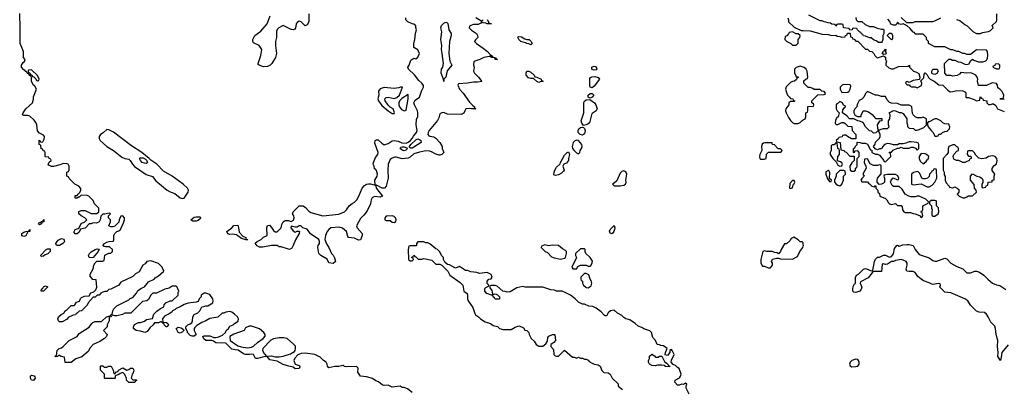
# Model space of a CAD drawing. Header units: inches. Extents: x 2710684 to 2828758, y 857022 to 965663.
# Tile 57 of 256: x 2712089 to 2722030, y 904377 to 908111. Entities that reach past the tile are written whole.
import ezdxf

# ---------------------------------------------------------------- set-up
doc = ezdxf.new("R2010")
doc.units = ezdxf.units.IN
doc.header["$MEASUREMENT"] = 0
doc.layers.add('C7910', color=7, linetype='Continuous')
doc.layers.add('C7920', color=7, linetype='Continuous')

msp = doc.modelspace()

# ---------------------------------------------------------------- linework, layer by layer
at = {"layer": 'C7910', "color": 4}
for points, elevation in [([(2716050, 904346.6), (2716003.2, 904383.2), (2715970, 904395.3), (2715950, 904395.3), (2715930, 904408), (2715850, 904398), (2715810, 904418), (2715770, 904415.3), (2715750, 904422), (2715713.2, 904453.2), (2715684.1, 904464.1), (2715650, 904485.2), (2715590, 904502.7), (2715529.5, 904509.5), (2715504, 904550), (2715508, 904590), (2715490, 904608), (2715390, 904606), (2715370, 904608), (2715358, 904618), (2715350, 904618), (2715310.6, 904609.4), (2715270, 904607.6), (2715210, 904594), (2715197.2, 904610), (2715192.7, 904632.7), (2715182, 904650), (2715155.3, 904670), (2715123.1, 904703.1), (2715070, 904729), (2714970, 904742.7), (2714930, 904739), (2714896, 904724), (2714866.4, 904693.6), (2714858, 904670), (2714859.6, 904659.6), (2714871.6, 904631.6), (2714910, 904618), (2714918, 904610), (2714916.9, 904603.1), (2714910, 904588.7), (2714870, 904584), (2714850, 904602), (2714806, 904610), (2714750, 904629), (2714690, 904662), (2714614.6, 904674.6), (2714587.3, 904707.3), (2714568, 904708), (2714490, 904689.2), (2714470, 904689), (2714448.9, 904728.9), (2714426, 904734), (2714408.4, 904728.4), (2714370, 904728), (2714350, 904735.3), (2714294, 904774), (2714265.4, 904774.6), (2714230, 904782.7), (2714170, 904842), (2714070, 904846.6), (2714045.2, 904865.2), (2714030, 904869.2), (2713970, 904869.5), (2713947.5, 904887.5), (2713938, 904910), (2713950, 904916), (2714010, 904916), (2714050, 904902), (2714070, 904902), (2714090, 904904.7), (2714136.5, 904923.5), (2714168, 904950), (2714175.3, 904970), (2714198, 904990), (2714210, 905014), (2714246, 905030), (2714256.4, 905043.6), (2714294.6, 905065.4), (2714298, 905090), (2714288, 905110), (2714257.2, 905137.2), (2714230, 905155.3), (2714210, 905162), (2714170, 905158), (2714150, 905148), (2714132.7, 905147.3), (2714090, 905106), (2714010, 905094), (2713970, 905068.7), (2713926.4, 905053.6), (2713876.9, 905023.1), (2713856.9, 905003.1), (2713851.3, 904990), (2713851.3, 904970), (2713872, 904930), (2713850, 904914), (2713830, 904913.2), (2713810, 904921.2), (2713784, 904950), (2713782, 904962), (2713766, 904990), (2713766, 905010), (2713786, 905030), (2713810, 905038), (2713828, 905050), (2713835.3, 905070), (2713838, 905110), (2713850, 905134), (2713886, 905150), (2713908.4, 905171.6), (2713928.7, 905211.3), (2713947.3, 905212.7), (2713970, 905222), (2713990, 905222), (2714038, 905250), (2714042, 905270), (2714039, 905290), (2714010, 905335.3), (2713970, 905348), (2713950, 905348), (2713922, 905330), (2713922, 905310), (2713902, 905290), (2713890, 905266), (2713870, 905258), (2713790, 905248), (2713750, 905235.3), (2713710.9, 905209.1), (2713670, 905195.3), (2713657.3, 905182.7), (2713632, 905170), (2713623.6, 905156.4), (2713599.8, 905140.2), (2713550, 905115.3), (2713532, 905090), (2713534, 905054), (2713570, 905052), (2713583.6, 905043.6), (2713592, 905030), (2713574, 905010), (2713568, 905010), (2713548, 905030), (2713546, 905046), (2713534, 905046), (2713518, 905058), (2713510, 905058), (2713490.9, 905049.1), (2713450, 905048), (2713438, 905030), (2713402, 904998), (2713377.1, 904962.9), (2713352, 904950), (2713310, 904965.2), (2713266, 904970), (2713238, 904990), (2713238, 905010), (2713248.9, 905031.1), (2713288.4, 905051.6), (2713310, 905052), (2713350, 905064.7), (2713370, 905081), (2713428.4, 905091.6), (2713444.7, 905135.3), (2713473.6, 905166.4), (2713510, 905192), (2713546, 905210), (2713548, 905230), (2713566, 905250), (2713608.9, 905271.1), (2713630, 905272), (2713688, 905330), (2713688.7, 905351.3), (2713695.3, 905370), (2713678, 905410), (2713670, 905418), (2713630, 905418), (2713599.6, 905400.4), (2713554, 905390), (2713471.6, 905348.4), (2713432.7, 905347.3), (2713411.6, 905328.4), (2713390, 905286), (2713374, 905270), (2713330, 905266), (2713210, 905146), (2713150, 905148), (2713126.4, 905133.6), (2713070, 905118), (2713050, 905118), (2713030, 905126), (2713018, 905122), (2713014, 905110), (2712994, 905106), (2712991.3, 905070), (2712972, 905030), (2712971.6, 905008.4), (2712934, 904970), (2712972, 904932), (2712964.7, 904910), (2712944.7, 904890), (2712899.8, 904860.2), (2712830, 904828.7), (2712802, 904798), (2712780.5, 904759.5), (2712714.9, 904705.1), (2712656.3, 904683.7), (2712610, 904649.2), (2712548.7, 904648.7), (2712542, 904702), (2712508.4, 904708.4), (2712490, 904718), (2712482, 904718), (2712471.6, 904708.4), (2712446, 904706), (2712450, 904714), (2712462, 904718), (2712468, 904770), (2712486, 904790), (2712510, 904798), (2712528, 904810), (2712589.1, 904870.9), (2712668.4, 904911.6), (2712690, 904942), (2712790, 905004.7), (2712816.4, 905043.6), (2712828.4, 905051.6), (2712850, 905062), (2712916.4, 905063.6), (2712966, 905110), (2713002, 905118), (2713008, 905132), (2713022, 905138), (2713028, 905170), (2713038, 905190), (2713070, 905222), (2713156.4, 905263.6), (2713190, 905282), (2713204.7, 905295.3), (2713230, 905304.7), (2713268, 905350), (2713283.1, 905376.9), (2713320.2, 905399.8), (2713350, 905412), (2713390, 905462), (2713446, 905490), (2713456.4, 905503.6), (2713490, 905522), (2713546, 905570), (2713528, 905610), (2713490, 905648), (2713414.6, 905674.6), (2713374, 905670), (2713354.4, 905645.6), (2713332, 905630), (2713294.4, 905565.6), (2713256.9, 905543.1), (2713230, 905518), (2713110, 905458), (2713090, 905428), (2713010, 905388), (2712990, 905386), (2712970, 905366), (2712950, 905366), (2712930, 905358), (2712910, 905348), (2712890, 905328.7), (2712870, 905328), (2712850, 905308.7), (2712830, 905308), (2712782, 905250), (2712770, 905226), (2712714, 905170), (2712690, 905166), (2712670, 905146), (2712658, 905142), (2712654, 905130), (2712630, 905128), (2712578, 905102), (2712570, 905086), (2712519.6, 905060.4), (2712490, 905058), (2712482, 905070), (2712474, 905090), (2712482, 905110), (2712506.3, 905133.7), (2712533.6, 905146.4), (2712548, 905170), (2712570, 905184.7), (2712610, 905224.7), (2712635.3, 905224.7), (2712646, 905230), (2712663.1, 905256.9), (2712693.2, 905266.8), (2712704.7, 905295.3), (2712714.6, 905305.4), (2712743.1, 905316.9), (2712790, 905322), (2712808.9, 905351.1), (2712838, 905362), (2712858, 905382), (2712868, 905410), (2712862, 905482), (2712827.3, 905487.3), (2712800.4, 905520.4), (2712800.4, 905539.6), (2712830, 905594), (2712838, 905630), (2712850, 905654), (2712868.4, 905671.6), (2712927.3, 905672.7), (2712942, 905678), (2712948.9, 905731.1), (2712990, 905754), (2713010, 905754), (2713026, 905770), (2713026, 905790), (2712996.4, 905816.4), (2712956.4, 905816.4), (2712940.4, 905820.4), (2712928, 905830), (2712946, 905850), (2712970, 905864.7), (2712992, 905872), (2713030, 905874), (2713038, 905882), (2713041.2, 905930), (2713049.2, 905950.8), (2713068.7, 905971.3), (2713090, 905978), (2713108, 905990), (2713138, 906058), (2713148, 906090), (2713148, 906110), (2713130, 906128), (2713110, 906126), (2713092, 906090), (2713090, 906066), (2713050, 906026), (2713030, 906018), (2713010, 906018), (2712988, 906030), (2713006, 906070), (2713006, 906090), (2712986, 906110), (2712986, 906130), (2713006, 906150), (2712995.3, 906155.3), (2712974.6, 906154.6), (2712950, 906146), (2712930, 906146), (2712910, 906126), (2712902, 906090), (2712890.9, 906069.1), (2712863.6, 906056.4), (2712830, 906058), (2712810, 906048), (2712790, 906048), (2712750, 906004), (2712704.7, 905995.3), (2712690, 905966), (2712670, 905948), (2712648.4, 905948.4), (2712640.4, 905960.4), (2712638, 905970), (2712649.2, 905990.8), (2712679, 906001), (2712688, 906010), (2712708.9, 906051.1), (2712746, 906070), (2712766, 906090), (2712746, 906110), (2712708.4, 906128.4), (2712686, 906150), (2712687.3, 906172.7), (2712710, 906182), (2712750, 906182), (2712810, 906152), (2712868.4, 906151.6), (2712888, 906170), (2712887.3, 906207.3), (2712846, 906250), (2712830, 906286), (2712786, 906330), (2712770, 906335.3), (2712710, 906338), (2712690, 906318), (2712682, 906318), (2712670, 906308), (2712648.7, 906308.7), (2712650, 906334), (2712670, 906334), (2712678, 906350), (2712695.3, 906364.7), (2712708, 906390), (2712707.3, 906407.3), (2712686, 906430), (2712646, 906450), (2712587.3, 906507.3), (2712582, 906522), (2712566, 906530), (2712566, 906570), (2712582, 906578), (2712587.3, 906592.7), (2712588, 906630), (2712578, 906650), (2712570, 906655.3), (2712530, 906659), (2712494.8, 906645.2), (2712429.1, 906629.1), (2712409, 906629), (2712383.1, 906643.1), (2712378, 906650), (2712380.4, 906659.6), (2712387.3, 906672.7), (2712406, 906690), (2712402, 906702), (2712387.3, 906707.3), (2712382, 906722), (2712350, 906726), (2712346, 906730), (2712346, 906770), (2712342, 906782), (2712327.3, 906787.3), (2712322, 906802), (2712307.3, 906807.3), (2712302, 906842), (2712286, 906850), (2712287.3, 906892.7), (2712294, 906890), (2712298, 906878), (2712310, 906874), (2712322, 906878), (2712336.4, 906903.6), (2712338, 906930), (2712330, 906946), (2712290, 906966), (2712268.4, 906988.4), (2712262, 907050), (2712253.6, 907073.6), (2712236.5, 907096.5), (2712190, 907135.3), (2712170, 907142), (2712130, 907142), (2712118, 907150), (2712124, 907170), (2712149.6, 907210.4), (2712217.2, 907270), (2712228.7, 907308.7), (2712228.4, 907331.6), (2712258, 907410), (2712240.4, 907440.4), (2712228, 907450), (2712210, 907486), (2712207.3, 907527.3), (2712202, 907542), (2712190, 907546), (2712182, 907562), (2712170, 907566), (2712162, 907582), (2712150, 907586), (2712142, 907602), (2712130, 907606), (2712108, 907630), (2712108.4, 907651.6), (2712123.1, 907676.9), (2712138, 907690), (2712146, 907710), (2712126, 907730), (2712128, 907790), (2712095.3, 907870), (2712094, 908090), (2712089.1, 908110.9), (2712090, 908174)], 16), ([(2715007.7, 908170), (2715006.8, 908090), (2714990, 908058), (2714970, 908048.7), (2714930, 908089), (2714910, 908095.1), (2714890, 908084), (2714880.7, 908070), (2714873.4, 908026.6), (2714866.4, 908013.6), (2714850, 908009.2), (2714830, 908012.7), (2714750, 908052), (2714706.8, 908030), (2714690, 908013.2), (2714682, 907990), (2714680.7, 907930), (2714670.6, 907889.4), (2714670.6, 907849.4), (2714680.5, 907770), (2714670.7, 907730), (2714636, 907670), (2714618, 907650), (2714590, 907637.2), (2714550, 907635.3), (2714506, 907650), (2714498, 907658), (2714495.3, 907670), (2714525.2, 907750), (2714534, 907810), (2714508, 907850), (2714450, 907878), (2714442, 907890), (2714442, 907910), (2714462, 907950), (2714524.8, 907995.2), (2714589.2, 908070), (2714619, 908150)], 12), ([(2716810, 908111.3), (2716822, 908090), (2716822, 908082), (2716830, 908074), (2716852, 908070), (2716809.1, 908069.1), (2716796.4, 908076.4), (2716770, 908078), (2716750, 908086), (2716743.6, 908076.4), (2716716.9, 908063.1), (2716670, 908062), (2716634, 908050), (2716626, 908030), (2716650, 908004.7), (2716702, 907970), (2716711.6, 907951.6), (2716714, 907930), (2716690, 907906), (2716682, 907890), (2716702, 907870), (2716770, 907824.7), (2716811.3, 907790), (2716838, 907758), (2716854, 907750), (2716858, 907738), (2716871.6, 907731.6), (2716894, 907730), (2716898, 907718), (2716912, 907710), (2716890, 907709), (2716886, 907726), (2716851.3, 907728.7), (2716838, 907738), (2716830, 907738), (2716774, 907730), (2716734, 907710), (2716674, 907690), (2716671.3, 907650), (2716678, 907630), (2716671.3, 907590), (2716681, 907570), (2716721, 907530), (2716754, 907486), (2716710, 907479), (2716670, 907481.2), (2716610, 907469.2), (2716518, 907462), (2716512, 907450), (2716531, 907410), (2716567.1, 907367.1), (2716630, 907278), (2716662.8, 907242.8), (2716682, 907230), (2716682, 907222), (2716694, 907210), (2716650, 907209), (2716634, 907214), (2716594, 907210), (2716582, 907190), (2716574.8, 907165.2), (2716546.8, 907153.2), (2716410, 907157), (2716370, 907172), (2716350, 907171.5), (2716330, 907159.3), (2716319.9, 907120.1), (2716306.9, 907093.1), (2716223.1, 906990), (2716212.4, 906970), (2716208.9, 906950), (2716218.5, 906938.5), (2716230, 906933.4), (2716270, 906926.8), (2716290, 906914.8), (2716331, 906870), (2716354.8, 906830), (2716356, 906810), (2716370.8, 906770), (2716352, 906750), (2716330, 906741.2), (2716322.7, 906742.7), (2716290, 906753.2), (2716254.2, 906774.2), (2716230, 906782.7), (2716190, 906786.6), (2716127.1, 906772.9), (2716070, 906754.3), (2716035.6, 906724.4), (2716010, 906713), (2715950, 906706.6), (2715890, 906722.7), (2715878, 906722), (2715850, 906713.2), (2715830, 906699), (2715810.6, 906650), (2715804.9, 906590), (2715810.5, 906510), (2715790, 906428), (2715770.7, 906409.3), (2715750, 906409.3), (2715690, 906439), (2715681, 906439), (2715690, 906406.8), (2715752, 906328), (2715730, 906319), (2715670, 906325.2), (2715647.9, 906312.1), (2715636, 906290), (2715630.7, 906250), (2715598.7, 906181.3), (2715563.8, 906136.2), (2715530, 906102), (2715491, 906030), (2715496, 906010), (2715546, 905950), (2715546, 905930), (2715531.3, 905888.7), (2715510, 905884), (2715470, 905902.7), (2715410, 905909.2), (2715402, 905922), (2715389, 905970), (2715346.6, 906006.6), (2715316.2, 906016.2), (2715230, 906007), (2715208.6, 905991.4), (2715193.4, 905970), (2715177.3, 905930), (2715170.8, 905890), (2715186, 905846), (2715211.3, 905810), (2715238, 905750), (2715253.2, 905733.2), (2715266.4, 905706.4), (2715276, 905670), (2715253.2, 905646.8), (2715210, 905654), (2715192.1, 905692.1), (2715128, 905730), (2715109.1, 905749.1), (2715099, 905810), (2715102, 905830), (2715115.3, 905850), (2715115.3, 905870), (2715108, 905890), (2715026.8, 905946.8), (2714990, 905995.3), (2714948, 906008), (2714927.3, 906027.3), (2714910, 906028), (2714890, 906015.3), (2714870, 906015.3), (2714830, 906026), (2714827.5, 906007.5), (2714850, 905978), (2714870, 905966), (2714890, 905974), (2714910, 905974), (2714914, 905970), (2714911.3, 905950), (2714873.7, 905886.3), (2714850.8, 905829.2), (2714836, 905804), (2714811.6, 905788.4), (2714730, 905818), (2714710, 905818), (2714688.4, 905828.4), (2714630, 905828.7), (2714545.4, 905814.6), (2714510, 905814), (2714485.6, 905825.6), (2714468, 905852), (2714486, 905870), (2714528.7, 905890), (2714550, 905914), (2714588, 905932), (2714585.1, 906010), (2714590, 906030.8), (2714610, 906034.8), (2714632.7, 906012.7), (2714650, 905981), (2714668.7, 905968.7), (2714690, 905968), (2714728.7, 906010), (2714736.5, 906043.5), (2714749.3, 906070.7), (2714770, 906081), (2714802, 906082), (2714830, 906072), (2714854, 906086), (2714859.3, 906110), (2714856, 906130), (2714844, 906150), (2714849, 906170), (2714910, 906232), (2714950, 906232), (2714974.4, 906214.4), (2715010, 906176), (2715030, 906164), (2715150, 906130.8), (2715310, 906147.7), (2715370, 906171.3), (2715388.7, 906190), (2715414, 906230), (2715445.1, 906254.9), (2715470, 906268), (2715491.8, 906290), (2715514.5, 906330), (2715547, 906410), (2715570, 906437.3), (2715589.6, 906450.4), (2715610, 906452.7), (2715632.4, 906452.4), (2715679, 906441), (2715674.5, 906490), (2715699.6, 906530), (2715700.7, 906550), (2715690, 906588), (2715682, 906602), (2715670, 906606), (2715668.7, 906630), (2715659.3, 906650), (2715660.7, 906670), (2715682.7, 906717.3), (2715706, 906750), (2715709.3, 906770), (2715675.3, 906864.7), (2715678, 906890), (2715690, 906898), (2715710, 906898), (2715744.5, 906864.5), (2715770, 906846.8), (2715810, 906861), (2715850, 906887.3), (2715870, 906890.6), (2715910, 906883.1), (2715947.8, 906867.8), (2715990, 906865), (2716010, 906872.4), (2716034.5, 906890), (2716053.1, 906910), (2716064.2, 906935.8), (2716096.9, 906970), (2716102, 906990), (2716092.7, 907050), (2716094.6, 907105.4), (2716109, 907131), (2716109.4, 907170), (2716106.6, 907190), (2716075.1, 907250), (2716069.5, 907270), (2716083.3, 907296.7), (2716124, 907330), (2716145.2, 907390), (2716165.2, 907430), (2716164.7, 907444.7), (2716150, 907468.7), (2716118, 907498), (2716074.8, 907554.8), (2716015.3, 907610), (2716008.7, 907630), (2716022, 907650), (2716038, 907702), (2716070, 907722), (2716090, 907714), (2716110, 907734), (2716126, 907770), (2716110, 907806), (2716068, 907830), (2716068.4, 907868.4), (2716079, 907910), (2716084.7, 907975.3), (2716095.3, 908010), (2716087.3, 908032.7), (2716087.3, 908047.3), (2716070, 908066), (2716050, 908068), (2716009.1, 908089.1), (2715988.7, 908110), (2715989.2, 908130.8)], 12), ([(2716694.4, 908134.4), (2716743.6, 908103.6), (2716750, 908094), (2716768.9, 908111.1)], 12), ([(2719844.7, 908130), (2719852, 908110), (2719852, 908090), (2719910, 908036), (2719980.7, 908000.7), (2720000, 908000.1)], 16), ([(2720000, 907631.5), (2719970, 907642), (2719930, 907628), (2719912, 907610), (2719912.7, 907572.7), (2719923.6, 907543.6), (2719930, 907534), (2719950, 907534), (2719951.6, 907528.4), (2719938, 907522), (2719932.7, 907507.3), (2719911.6, 907488.4), (2719890, 907488), (2719870, 907478), (2719826.4, 907433.6), (2719822, 907410), (2719830, 907374), (2719842, 907350), (2719862, 907330), (2719870, 907314), (2719894, 907310), (2719898, 907298), (2719914, 907290), (2719910, 907286), (2719870, 907286), (2719854, 907270), (2719854, 907250), (2719824.7, 907210), (2719821, 907190), (2719826, 907170), (2719850, 907122), (2719871.6, 907091.6), (2719894, 907070), (2719910, 907062), (2719950, 907062), (2719970, 907072), (2719988.9, 907091.1), (2720000, 907098.4)], 16), ([(2720000, 905844), (2719998, 905858), (2719990, 905868), (2719970, 905868), (2719950, 905888), (2719905.4, 905914.6), (2719879.6, 905900.4), (2719863.6, 905876.4), (2719830, 905846), (2719810, 905846), (2719778, 905790), (2719771.6, 905768.4), (2719750, 905746), (2719736.4, 905756.4), (2719710, 905758), (2719690, 905768), (2719631.6, 905768.4), (2719610, 905775.3), (2719591.6, 905768.4), (2719571.3, 905690), (2719572, 905650), (2719590, 905622), (2719610, 905622), (2719645.4, 905605.4), (2719670, 905606), (2719688, 905630), (2719688, 905650), (2719678, 905670), (2719690, 905692), (2719730, 905702), (2719750, 905702), (2719770, 905694), (2719890, 905691.3), (2719942, 905718), (2719966, 905770), (2719995.3, 905810), (2720000, 905824)], 16), ([(2718848, 904330), (2718818, 904390), (2718818, 904410), (2718826, 904430), (2718810, 904438), (2718790, 904426), (2718770, 904428), (2718750, 904418), (2718730, 904418), (2718702, 904450), (2718706, 904470), (2718750, 904492), (2718762, 904510), (2718768, 904530), (2718748.4, 904588.4), (2718730, 904598), (2718710, 904618), (2718688, 904628), (2718666, 904650), (2718668.4, 904671.6), (2718695.3, 904730), (2718678, 904770), (2718670, 904778), (2718654, 904770), (2718654, 904750), (2718630, 904718), (2718607.3, 904727.3), (2718608, 904750), (2718626, 904790), (2718590, 904815.3), (2718561.2, 904821.2), (2718550, 904828), (2718526, 904830), (2718508, 904870), (2718481.2, 904901.2), (2718468.7, 904950), (2718450, 904968.7), (2718389.3, 904989.3), (2718370, 905002), (2718334.6, 905014.6), (2718303.1, 905043.1), (2718250, 905078), (2718209.3, 905089.3), (2718190, 905102), (2718170, 905122), (2718126.3, 905146.3), (2718090, 905178), (2718054, 905170), (2718031.6, 905148.4), (2718016.9, 905123.1), (2718010, 905118), (2718000.4, 905120.4), (2717990, 905126), (2717960.4, 905160.4), (2717910, 905198), (2717874.6, 905214.6), (2717836.4, 905216.4), (2717790, 905238), (2717770, 905238), (2717730, 905258), (2717698, 905290), (2717648.9, 905328.9), (2717596.4, 905356.4), (2717567.3, 905367.3), (2717510, 905368), (2717490, 905378), (2717450, 905382), (2717370, 905408), (2717191.1, 905408.9), (2717170, 905415.3), (2717110, 905402), (2717039.6, 905360.4), (2717010, 905358), (2716990, 905366), (2716967.3, 905367.3), (2716910, 905418), (2716890, 905426), (2716850, 905426), (2716838, 905422), (2716834, 905410), (2716856, 905376), (2716862, 905342), (2716870, 905334), (2716890, 905342), (2716899.6, 905339.6), (2716912.7, 905332.7), (2716934, 905310), (2716932, 905288), (2716890, 905289), (2716882, 905302), (2716868.7, 905310), (2716867.3, 905327.3), (2716852.7, 905327.3), (2716804.7, 905344.7), (2716784, 905370), (2716784.7, 905395.3), (2716794.6, 905405.4), (2716822, 905418), (2716826, 905430), (2716810, 905446), (2716808, 905470), (2716826, 905490), (2716850, 905494), (2716858, 905510), (2716850, 905538), (2716810, 905558), (2716730, 905548.7), (2716703.6, 905556.4), (2716643.1, 905563.1), (2716610, 905578), (2716590, 905578), (2716530, 905618), (2716490, 905602), (2716483.1, 905603.1), (2716430, 905635.3), (2716410, 905638), (2716380.2, 905660.2), (2716368.9, 905688.9), (2716368, 905710), (2716348, 905730), (2716330, 905766), (2716308.4, 905788.4), (2716290, 905798), (2716230, 905848), (2716210, 905858), (2716190, 905858), (2716170, 905866), (2716110, 905866), (2716094, 905850), (2716094, 905830), (2716090, 905826), (2716032.7, 905827.3), (2716018, 905822), (2716012, 905790), (2716014, 905690), (2716030, 905674), (2716050, 905674), (2716066, 905690), (2716062, 905702), (2716046, 905710), (2716062, 905718), (2716070, 905734), (2716078, 905718), (2716090, 905714), (2716112.7, 905692.7), (2716150, 905692), (2716170, 905698), (2716250, 905682), (2716290, 905642), (2716330, 905642), (2716352.7, 905632.7), (2716411.1, 905571.1), (2716431.6, 905531.6), (2716536.9, 905456.9), (2716562, 905430), (2716572, 905370), (2716605.4, 905345.4), (2716611.1, 905331.1), (2716611.3, 905290), (2716618, 905270), (2716665.4, 905205.4), (2716682.8, 905142.8), (2716692, 905130), (2716722, 905110), (2716742, 905090), (2716790, 905058), (2716842, 905042), (2716870, 905022), (2716911.6, 905011.6), (2716934, 904990), (2716970, 904981), (2717050, 904982), (2717090, 905004.7), (2717130, 905018), (2717154, 905010), (2717176.9, 904996.9), (2717190, 904974), (2717210, 904972), (2717230, 904952), (2717232, 904930), (2717252, 904890), (2717283.6, 904863.6), (2717302, 904830), (2717331.6, 904811.6), (2717370, 904812), (2717402, 904838), (2717416.4, 904863.6), (2717420.4, 904899.6), (2717430, 904914), (2717468.4, 904931.6), (2717492, 904932), (2717498, 904870), (2717482, 904850), (2717452, 904830), (2717452, 904810), (2717478.8, 904778.8), (2717482, 904730), (2717496.9, 904716.9), (2717510, 904711.3), (2717530, 904711), (2717590, 904772), (2717670, 904702), (2717690, 904702), (2717710, 904692), (2717730, 904702), (2717750, 904692), (2717770, 904692), (2717790, 904682), (2717810, 904682), (2717830, 904672), (2717839.6, 904659.6), (2717863.6, 904643.6), (2717890, 904632), (2717930, 904624.7), (2717950, 904612), (2717967.1, 904567.1), (2717986, 904546), (2718030, 904544.7), (2718052, 904530), (2718072, 904490), (2718130, 904434), (2718132, 904410), (2718175.3, 904375.3)], 16)]:
    msp.add_lwpolyline(points, dxfattribs=dict(at, elevation=elevation))
for points, elevation in [([(2716370, 907486), (2716369, 907510), (2716346, 907570), (2716349.4, 907610), (2716362.7, 907630), (2716367.3, 907670), (2716356, 907770), (2716346.6, 907810), (2716351.5, 907850), (2716339.6, 907910), (2716349.7, 907989.7), (2716339.6, 908030), (2716346.9, 908053.1), (2716370, 908076.3), (2716390, 908086.8), (2716402.8, 908082.8), (2716413, 908073), (2716420.7, 908010), (2716446, 907970), (2716446, 907950), (2716428, 907890), (2716422.8, 907770), (2716430.7, 907690.7), (2716451.3, 907650), (2716406.6, 907593.4), (2716390, 907528.7), (2716371.3, 907510)], 8), ([(2717210, 907912), (2717232, 907912), (2717250, 907894), (2717262, 907870), (2717250, 907858), (2717230, 907868), (2717208.9, 907868.9), (2717196.4, 907876.4), (2717148, 907890), (2717128.7, 907910), (2717118, 907930), (2717122, 907938), (2717130, 907942), (2717156.9, 907936.9), (2717190, 907918)], 12), ([(2719890, 907988), (2719858, 907982), (2719852.7, 907967.3), (2719832.7, 907947.3), (2719818, 907942), (2719814, 907910), (2719834, 907890), (2719874, 907870), (2719892.7, 907852.7), (2719930, 907854), (2719947.3, 907872.7), (2719948.4, 907911.6), (2719966, 907930), (2719968, 907950), (2719950, 907968), (2719928.7, 907968.7)], 16), ([(2712210, 907606), (2712178, 907602), (2712174, 907590), (2712178, 907578), (2712192.7, 907572.7), (2712198, 907558), (2712212.7, 907552.7), (2712218, 907538), (2712232.7, 907532.7), (2712252.7, 907512.7), (2712258, 907498), (2712270, 907494), (2712282, 907498), (2712286, 907510), (2712270, 907546)], 16), ([(2717890, 907599.6), (2717867.5, 907607.5), (2717864, 907610), (2717865.2, 907630), (2717890, 907643), (2717910, 907634), (2717917.3, 907610), (2717910, 907603.7)], 12), ([(2717330, 907478), (2717310, 907488), (2717278, 907518), (2717250, 907518), (2717224.7, 907524.7), (2717202, 907550), (2717202, 907570), (2717209.1, 907590.9), (2717230, 907592), (2717250, 907582), (2717282, 907550), (2717290, 907534), (2717310, 907532), (2717354, 907510), (2717358, 907498), (2717374, 907490), (2717370, 907486), (2717350, 907486)], 12), ([(2717870, 907421.2), (2717850, 907429), (2717844.5, 907444.5), (2717844.8, 907515.2), (2717852.1, 907527.9), (2717865.4, 907534.6), (2717895.6, 907535.6), (2717927.9, 907527.9), (2717942.8, 907510), (2717890, 907439)], 12), ([(2715955.3, 907430), (2715934, 907430), (2715918, 907422), (2715870, 907415.4), (2715770, 907426.6), (2715730, 907414), (2715713, 907390), (2715716, 907350), (2715705.3, 907310), (2715710.3, 907290), (2715744.8, 907244.8), (2715809.2, 907189.2), (2715850, 907164.4), (2715870, 907162.8), (2715874.5, 907170), (2715859.5, 907210), (2715828.5, 907228.5), (2715807.7, 907247.7), (2715779.7, 907290), (2715776.2, 907310), (2715790, 907323.8), (2715810, 907327.2), (2715870, 907316.5), (2715896.3, 907323.7), (2715924.2, 907350)], 16), ([(2716010, 907354), (2715946.4, 907313.6), (2715926.8, 907293.2), (2715916.5, 907270), (2715915.6, 907250), (2715922.6, 907230), (2715944.6, 907204.6), (2715970, 907190.4), (2715990, 907196), (2716011.2, 907311.2)], 16), ([(2717783.1, 907043.1), (2717764.5, 907064.5), (2717758, 907090), (2717785.1, 907170), (2717785.2, 907274.8), (2717792.7, 907287.3), (2717810, 907301), (2717845.4, 907305.4), (2717891, 907270), (2717906, 907250), (2717918, 907210), (2717910.7, 907189.3), (2717870, 907162), (2717861, 907150), (2717841, 907070), (2717830, 907059), (2717810, 907049.2)], 12), ([(2717850, 907318), (2717840.4, 907320.4), (2717828.9, 907328.9), (2717829.2, 907350), (2717850, 907366), (2717870, 907364.7), (2717884.7, 907350), (2717870, 907329)], 12), ([(2717770, 906946), (2717748.7, 906950), (2717726, 906970), (2717726, 906990), (2717734, 907010), (2717750, 907022.8), (2717770, 907026.8), (2717782, 907022), (2717790, 907012), (2717797.3, 906990), (2717790, 906958)], 12), ([(2712970, 907002.7), (2712932.2, 906967.8), (2712904, 906950), (2712890.6, 906930), (2712893, 906910), (2712903, 906890), (2712970, 906830.4), (2713036.3, 906790), (2713122, 906722), (2713150, 906710.3), (2713190, 906703.7), (2713204.9, 906690), (2713227.7, 906650), (2713248.8, 906628.8), (2713366.4, 906546.4), (2713430, 906526.4), (2713463.2, 906483.2), (2713577.3, 906390), (2713610, 906372.4), (2713656.7, 906356.7), (2713710, 906312.7), (2713730, 906305.5), (2713750, 906306.8), (2713789.3, 906370), (2713792, 906390), (2713782, 906410), (2713739.5, 906450), (2713629.5, 906530), (2713540.5, 906580.5), (2713475.1, 906650), (2713411.5, 906691.5), (2713396, 906710), (2713320.9, 906770), (2713216.9, 906836.9), (2713035.8, 906975.8), (2712990, 906999.5)], 16), ([(2716050, 906812.7), (2716034, 906814), (2716024, 906824), (2716024, 906830), (2716036.9, 906850), (2716090, 906895.8), (2716110, 906908), (2716130, 906898), (2716138, 906890), (2716144, 906870), (2716070, 906824.5)], 8), ([(2715970, 906787.6), (2715950, 906794.5), (2715929.2, 906810), (2715936.5, 906823.5), (2715950, 906827.7), (2715970, 906825.5), (2715997.5, 906817.5), (2716006, 906810), (2715987.5, 906792.5)], 8), ([(2717710, 906895.6), (2717690, 906884.4), (2717678, 906870), (2717665.8, 906830), (2717670.3, 906810), (2717686, 906790), (2717710, 906766.4), (2717730, 906754.8), (2717745.2, 906770), (2717749.4, 906790), (2717762, 906810), (2717767.3, 906830), (2717765.6, 906850), (2717731.4, 906891.4)], 16), ([(2719611.6, 906868.4), (2719598, 906862), (2719586.4, 906853.6), (2719578, 906830), (2719582, 906790), (2719562, 906750), (2719558, 906730), (2719562, 906710), (2719570, 906702), (2719610, 906702), (2719626, 906710), (2719628.4, 906751.6), (2719648.4, 906771.6), (2719770, 906774), (2719782, 906778), (2719786, 906790), (2719770, 906806), (2719747.3, 906807.3), (2719710, 906846), (2719688.7, 906848.7), (2719686, 906866)], 16), ([(2713370, 906659), (2713350, 906660.7), (2713327, 906670), (2713307.3, 906690), (2713299, 906710), (2713303.7, 906716.3), (2713336.7, 906716.7), (2713360.5, 906700.5), (2713370.9, 906690.9), (2713381, 906670)], 16), ([(2717498, 906538), (2717483.1, 906543.1), (2717485.2, 906570), (2717493.2, 906590), (2717510, 906621), (2717545.2, 906654.8), (2717549.2, 906670), (2717590, 906742), (2717618, 906770), (2717630, 906774.8), (2717641, 906750), (2717631.3, 906710), (2717631.3, 906690), (2717610, 906662), (2717582, 906650), (2717572, 906630), (2717584.7, 906590), (2717579.8, 906580.2), (2717559.8, 906560.2), (2717530, 906544)], 12), ([(2718190, 906582.7), (2718170, 906577.2), (2718150, 906561.2), (2718116.7, 906483.3), (2718090, 906458), (2718074, 906450), (2718092, 906432), (2718152.7, 906432.7), (2718190, 906438.4), (2718204.5, 906450), (2718211.1, 906468.9), (2718209.7, 906490.3), (2718217.6, 906550), (2718210, 906574)], 16), ([(2719910, 906486), (2719890, 906486), (2719863.6, 906456.4), (2719862, 906410), (2719870, 906404.7), (2719890, 906414), (2719898, 906442), (2719910, 906454), (2719915.3, 906470)], 16), ([(2713870, 906075.3), (2713836.4, 906076.4), (2713818, 906090), (2713850, 906116), (2713870, 906121), (2713910, 906118), (2713916, 906110), (2713910, 906098), (2713890, 906084)], 12), ([(2715850, 906128.7), (2715790, 906126), (2715774, 906110), (2715774, 906090), (2715790, 906082), (2715830, 906082), (2715850, 906064.7), (2715870, 906062), (2715888, 906072), (2715888.7, 906090), (2715882, 906110), (2715870, 906122)], 16), ([(2712290, 906038), (2712278, 906050), (2712290, 906062), (2712298, 906062), (2712310, 906072), (2712326, 906074), (2712326, 906086), (2712332, 906092), (2712331.3, 906070), (2712312.7, 906067.3), (2712310, 906048)], 16), ([(2714390, 905888), (2714371.3, 905888.7), (2714330, 905902), (2714278.6, 905938.6), (2714236, 905944), (2714210, 905942), (2714190, 905948.7), (2714182, 905970), (2714232.3, 906007.7), (2714250, 906031), (2714290, 906036), (2714298.8, 906010), (2714304, 905964), (2714342.8, 905922.8), (2714371.3, 905910), (2714372.7, 905892.7), (2714394, 905890)], 12), ([(2718070, 905949.5), (2718050, 905955.3), (2718044.8, 905975.2), (2718049.3, 905990), (2718090.6, 906030.6), (2718099.1, 906010), (2718094.4, 905990), (2718087.7, 905970)], 12), ([(2712130, 905922), (2712110, 905928.7), (2712109.4, 905950.6), (2712130, 905964.7), (2712150, 905971.3), (2712186, 905974), (2712186, 905986), (2712192.7, 905992.7), (2712192, 905970), (2712172, 905968), (2712150, 905929)], 16), ([(2712468.7, 905828.7), (2712458, 905838), (2712455.3, 905850), (2712469.1, 905870.9), (2712477.2, 905882.8), (2712510, 905901), (2712534, 905894), (2712541, 905870), (2712537.3, 905862.7), (2712524.7, 905850), (2712490, 905829.2)], 16), ([(2717390, 905838), (2717358, 905822), (2717354, 905810), (2717394, 905770), (2717418, 905758), (2717457.1, 905717.1), (2717485.2, 905705.2), (2717550, 905691), (2717590, 905701), (2717599, 905710), (2717609, 905750), (2717608.7, 905768.7), (2717600.4, 905780.4), (2717570, 905795.3), (2717530, 905829), (2717466, 905834), (2717430, 905828)], 16), ([(2712310, 905718), (2712298, 905730), (2712358, 905790), (2712370, 905796), (2712395.3, 905795.3), (2712396, 905770), (2712390, 905762), (2712373.7, 905746.3), (2712345.4, 905734.6), (2712330, 905722)], 16), ([(2712810, 905704), (2712788.9, 905708.9), (2712785.2, 905730), (2712794, 905750), (2712810, 905766), (2712850, 905791), (2712870, 905796), (2712891.3, 905791.3), (2712882, 905770), (2712830, 905708)], 16), ([(2717790, 905798), (2717750, 905795.3), (2717702, 905750), (2717702, 905730), (2717711.6, 905708.4), (2717664.7, 905610), (2717672.7, 905592.7), (2717710, 905594), (2717723.1, 905616.9), (2717752.7, 905632.7), (2717810, 905632), (2717830, 905622), (2717850, 905622), (2717855.3, 905624.7), (2717870, 905654), (2717872.9, 905672.9), (2717850, 905708), (2717806, 905750), (2717798, 905770), (2717798, 905790)], 16), ([(2717810, 905548), (2717790, 905548), (2717754, 905510), (2717754, 905490), (2717758, 905478), (2717772, 905470), (2717772, 905450), (2717782, 905430), (2717810, 905404.7), (2717830, 905401), (2717859, 905421), (2717864, 905450), (2717857.2, 905477.2), (2717848.7, 905490), (2717835.3, 905535.3)], 16), ([(2712330, 905368.7), (2712306, 905370), (2712308, 905390), (2712322, 905398), (2712330, 905411.3), (2712350, 905422), (2712374, 905414)], 16), ([(2713710, 904946), (2713689.2, 904950), (2713669, 904990), (2713690, 905004.7), (2713718.8, 904998.8), (2713742, 904982), (2713744.7, 904970), (2713730, 904955.3)], 16), ([(2714430, 905014), (2714406.4, 905013.6), (2714370, 904998), (2714354, 904970), (2714250, 904934), (2714212, 904910), (2714214, 904870), (2714290, 904818), (2714326, 904806), (2714390, 904798), (2714430, 904804.7), (2714450, 904812), (2714488.9, 904851.1), (2714548, 904890), (2714567.3, 904912.7), (2714568, 904930), (2714555.3, 904950), (2714510, 904988.7)], 16), ([(2714710, 904897.2), (2714650, 904888.7), (2714625.4, 904874.6), (2714544.7, 904790), (2714542, 904770), (2714558, 904738), (2714572, 904730), (2714574, 904714), (2714611.3, 904711.3), (2714630, 904714.8), (2714670, 904704.7), (2714710, 904704.7), (2714750, 904711.3), (2714824.7, 904735.3), (2714862, 904758), (2714868.7, 904770), (2714875.3, 904790), (2714872.7, 904812.7), (2714854.8, 904834.8), (2714789.1, 904889.1), (2714756.5, 904896.5)], 16), ([(2718510, 904702), (2718536.4, 904703.6), (2718550, 904712), (2718572, 904712), (2718599.6, 904659.6), (2718632.7, 904632.7), (2718638, 904618), (2718652.7, 904612.7), (2718650, 904606), (2718610, 904608.7), (2718596.4, 904616.4), (2718570, 904622), (2718530, 904622), (2718510, 904615.3), (2718470, 904618), (2718448, 904630), (2718438, 904650), (2718438, 904670), (2718448, 904690), (2718448.4, 904711.6), (2718470, 904734), (2718496.9, 904716.9)], 16), ([(2712942, 904602), (2712970, 904602), (2712988.9, 904611.1), (2713011.6, 904611.6), (2713034, 904570), (2713038, 904538), (2713050, 904534), (2713067.3, 904552.7), (2713082, 904558), (2713086, 904570), (2713130, 904594), (2713170, 904572), (2713190, 904578), (2713209, 904591), (2713230, 904592), (2713242, 904570), (2713234.8, 904545.2), (2713224.7, 904530), (2713214, 904490), (2713230, 904474), (2713270, 904474), (2713270, 904466), (2713258, 904462), (2713250, 904446), (2713190, 904446), (2713166, 904470), (2713166, 904490), (2713158, 904510), (2713150, 904526), (2713130, 904546), (2713102, 904538), (2713090, 904528), (2713062, 904518), (2713054, 904510), (2713054, 904490), (2713050, 904486), (2712950, 904488), (2712946, 904490), (2712946, 904530), (2712906, 904570), (2712906, 904610), (2712910, 904614), (2712930, 904614)], 16), ([(2712230, 904467), (2712209.7, 904469.7), (2712198, 904490), (2712199, 904510), (2712210, 904521), (2712234, 904514), (2712242.8, 904502.8), (2712246.8, 904490)], 16)]:
    msp.add_lwpolyline(points, close=True, dxfattribs=dict(at, elevation=elevation))
at = {"layer": 'C7920', "color": 4}
for points, elevation in [([(2720532, 908132), (2720534, 908110), (2720550, 908094), (2720590, 908094), (2720623.6, 908063.6), (2720670, 908042), (2720710, 908042), (2720745.4, 908025.4), (2720790, 908014), (2720810, 908014), (2720814, 908010), (2720814, 907970), (2720802, 907950), (2720804.7, 907910), (2720798, 907890), (2720790, 907882), (2720760.4, 907880.4), (2720736.4, 907896.4), (2720710, 907906), (2720687.3, 907927.3), (2720668.4, 907928.4), (2720630, 907946), (2720607.3, 907947.3), (2720602, 907962), (2720587.3, 907967.3), (2720582, 907982), (2720567.3, 907987.3), (2720547.3, 908007.3), (2720542, 908022), (2720510, 908026), (2720498, 908022), (2720492.7, 908007.3), (2720470, 908006), (2720462, 908022), (2720407.3, 908027.3), (2720402, 908062), (2720390, 908066), (2720350, 908066), (2720338, 908062), (2720330, 908046), (2720322, 908062), (2720290, 908066), (2720276.4, 908076.4), (2720250, 908078), (2720227.3, 908087.3), (2720210, 908088), (2720190, 908098), (2720170, 908098), (2720056.4, 908156.4)], 16), ([(2722030, 907306), (2721987.3, 907307.3), (2721990, 907314), (2722022, 907318), (2722026, 907350), (2722010, 907386), (2721986, 907410), (2721964, 907424), (2721962, 907450), (2721950, 907468), (2721906, 907474), (2721850, 907446), (2721770, 907446), (2721758, 907490), (2721762, 907510), (2721755.3, 907530), (2721742, 907550), (2721710, 907569), (2721690, 907574), (2721650, 907569.2), (2721590, 907578), (2721578, 907562), (2721554.4, 907545.6), (2721510, 907542), (2721490, 907548), (2721450, 907548), (2721428, 907570), (2721426, 907670), (2721468.4, 907711.6), (2721490, 907712), (2721503.6, 907703.6), (2721530, 907702), (2721565.4, 907685.4), (2721590, 907682), (2721630, 907662), (2721650, 907658), (2721674.6, 907665.4), (2721690, 907694), (2721708, 907712), (2721721, 907701), (2721770, 907684.7), (2721814.6, 907685.4), (2721844, 907696), (2721854, 907706), (2721859.3, 907720.7), (2721862.7, 907750), (2721859, 907790), (2721850, 907802), (2721750, 907805.2), (2721690, 907758), (2721650, 907758), (2721630, 907768), (2721610, 907768), (2721570, 907788), (2721550, 907788), (2721510, 907808), (2721490, 907808), (2721430, 907838), (2721330, 907838), (2721266, 907870), (2721266, 907890), (2721246, 907910), (2721246, 907930), (2721210, 907966), (2721130, 907966), (2721122, 907982), (2721110, 907986), (2721080.4, 908020.4), (2721048.4, 908048.4), (2721010, 908068), (2720990, 908062), (2720966, 908070), (2720950, 908086), (2720944.7, 908070), (2720930, 908055.3), (2720910, 908055.3), (2720886, 908066), (2720873.6, 908093.6), (2720854.6, 908114.6)], 16), ([(2720990, 908134), (2721043.6, 908083.6), (2721110, 908082), (2721130, 908094), (2721310, 908092), (2721330, 908098), (2721390, 908131.3)], 16), ([(2721547.3, 908112.7), (2721582, 908102), (2721630, 908062), (2721654, 908050), (2721711.6, 907991.6), (2721750, 907972), (2721790, 907972), (2721810, 907982), (2721870, 907992), (2721890, 908002), (2721918, 908030), (2721908.4, 908051.6), (2721950, 908094), (2721954.6, 908105.4), (2721954, 908170)], 16), ([(2720000, 908000.1), (2720070, 907998), (2720190, 907966), (2720250, 907962), (2720290, 907952), (2720330, 907954), (2720343.6, 907943.6), (2720370, 907942), (2720390, 907934), (2720422, 907938), (2720427.3, 907952.7), (2720442, 907958), (2720446, 907974), (2720470, 907974), (2720474, 907970), (2720478, 907938), (2720492.7, 907932.7), (2720498, 907918), (2720512.7, 907912.7), (2720530, 907894), (2720552.7, 907892.7), (2720630, 907814), (2720650, 907814), (2720670, 907794), (2720694, 907790), (2720714, 907770), (2720722, 907750), (2720742, 907730), (2720750, 907726), (2720810, 907744.7), (2720830, 907732), (2720832, 907710), (2720842, 907690), (2720834, 907670), (2720834, 907650), (2720863.6, 907623.6), (2720890, 907614), (2720910, 907614), (2720963.1, 907636.9), (2721058, 907642), (2721072, 907652), (2721074, 907630), (2721114, 907590), (2721142, 907582), (2721166, 907566), (2721178, 907530), (2721174, 907506), (2721110, 907498), (2721070, 907478), (2721050, 907486), (2721038, 907482), (2721034, 907470), (2721050, 907454), (2721070, 907454), (2721078, 907438), (2721092.7, 907432.7), (2721130, 907432), (2721150, 907422), (2721194.6, 907445.4), (2721198, 907470), (2721186, 907494), (2721216.4, 907523.6), (2721220.4, 907559.6), (2721230, 907574), (2721250, 907554), (2721265.4, 907525.4), (2721282, 907510), (2721322, 907490), (2721370, 907452), (2721410.9, 907450.9), (2721459.6, 907399.6), (2721483.6, 907383.6), (2721510, 907384.7), (2721550, 907396), (2721611.6, 907391.6), (2721638, 907378), (2721642, 907370), (2721642, 907330), (2721646.4, 907326.4), (2721670, 907324.7), (2721725.4, 907305.4), (2721750, 907292), (2721782, 907298), (2721786, 907330), (2721790, 907334), (2721798, 907318), (2721812.7, 907312.7), (2721818, 907298), (2721852.7, 907292.7), (2721854, 907270), (2721870, 907254), (2721890, 907254), (2721910, 907262), (2721919.6, 907259.6), (2721943.6, 907243.6), (2721962, 907210), (2722030, 907184.7)], 16), ([(2720000, 907098.4), (2720018, 907110), (2720026, 907130), (2720026, 907170), (2720042, 907178), (2720046, 907190), (2720047.3, 907232.7), (2720102, 907238), (2720106, 907250), (2720102, 907262), (2720086, 907270), (2720087.3, 907292.7), (2720147.3, 907352.7), (2720210, 907354), (2720222, 907358), (2720226, 907370), (2720210, 907386), (2720187.3, 907387.3), (2720170, 907406), (2720110, 907406), (2720096.4, 907416.4), (2720070, 907426), (2720050, 907426), (2720006, 907470), (2720007.3, 907492.7), (2720030, 907514), (2720042, 907518), (2720046, 907530), (2720038, 907590), (2720028, 907610), (2720010, 907628), (2720000, 907631.5)], 16), ([(2720000, 905824), (2720002, 905830), (2720000, 905844)], 16), ([(2722070, 904828), (2722004.7, 904750), (2721999.1, 904700.9), (2721990, 904668), (2721966, 904710), (2721969.1, 904749.1), (2721962.7, 904810), (2721965.2, 904870), (2721948.7, 904930), (2721942, 904990), (2721933.6, 905013.6), (2721894.6, 905054.6), (2721868.7, 905110), (2721850, 905138), (2721830, 905154), (2721776.4, 905156.4), (2721750, 905168), (2721690, 905228), (2721662, 905270), (2721632.1, 905292.1), (2721490, 905353.2), (2721430, 905359), (2721378, 905410), (2721386, 905430), (2721382, 905442), (2721366, 905446), (2721310, 905435.3), (2721290, 905442), (2721270, 905454), (2721213.6, 905473.6), (2721189.1, 905489.1), (2721158, 905518), (2721130, 905558), (2721110, 905568), (2721070, 905566), (2721046, 905570), (2721038, 905590), (2721048.7, 905630), (2721048, 905650), (2721038, 905670), (2721010, 905682), (2720990, 905688.7), (2720930, 905679), (2720910, 905668.7), (2720890, 905668), (2720850, 905642), (2720830, 905638), (2720810, 905646), (2720798, 905642), (2720791.1, 905568.9), (2720712.7, 905567.3), (2720698, 905562), (2720694, 905550), (2720656.8, 905503.2), (2720578, 905462), (2720574, 905450), (2720591, 905410), (2720584.7, 905390), (2720570.7, 905369.3), (2720530, 905355.3), (2720510, 905358), (2720502, 905370), (2720499, 905390), (2720503.1, 905416.9), (2720516.4, 905443.6), (2720526, 905450), (2720527.3, 905507.3), (2720538, 905530), (2720559, 905541), (2720608, 905590), (2720630, 905598), (2720690, 905574), (2720702, 905578), (2720718, 905670), (2720728.9, 905691.1), (2720749, 905711), (2720770, 905712), (2720811.6, 905731.6), (2720830, 905732), (2720870, 905712), (2720890, 905718), (2720912.7, 905747.3), (2720920.4, 905799.6), (2720946, 905830), (2720950, 905832), (2720970, 905822), (2721004.7, 905835.3), (2721050, 905841), (2721070, 905838.8), (2721111, 905830), (2721131, 905790), (2721170, 905738.8), (2721270, 905706.8), (2721310, 905678.8), (2721330, 905671), (2721348.9, 905671.1), (2721430, 905702), (2721439.6, 905699.6), (2721450, 905694), (2721490, 905652), (2721550, 905618), (2721610, 905594), (2721650, 905554), (2721690, 905554), (2721731.6, 905571.6), (2721750, 905572), (2721779.8, 905559.8), (2721822, 905530), (2721862, 905490), (2721912, 905450), (2721950, 905431.3), (2721986.4, 905426.4), (2722044.7, 905384.7)], 12)]:
    msp.add_lwpolyline(points, dxfattribs=dict(at, elevation=elevation))
at = {"layer": 'C7920', "color": 4, "elevation": 16}
for points in [[(2720890, 907906), (2720848.7, 907950), (2720870, 907974), (2720890, 907974), (2720902, 907950), (2720899.6, 907920.4)], [(2720810, 907758), (2720798, 907770), (2720810, 907794), (2720822, 907798), (2720830, 907812), (2720834, 907810), (2720832, 907790), (2720838, 907770), (2720830, 907762)], [(2721330, 907558), (2721304, 907564), (2721298, 907570), (2721298, 907590), (2721307.3, 907612.7), (2721352.7, 907612.7), (2721362, 907590), (2721350, 907568)], [(2721970, 907666), (2721938, 907662), (2721932.7, 907647.3), (2721918, 907642), (2721914, 907630), (2721950, 907614), (2721970, 907614), (2721982, 907618), (2721986, 907630), (2721986, 907650)], [(2720405.4, 907454.6), (2720394, 907450), (2720374, 907430), (2720372, 907410), (2720390, 907374), (2720450, 907378.8), (2720464, 907390), (2720475.1, 907410), (2720479, 907439), (2720473.6, 907453.6)], [(2720650, 907386), (2720630, 907366), (2720611.1, 907328.9), (2720590, 907308), (2720564.7, 907295.3), (2720545.4, 907254.6), (2720542, 907230), (2720522, 907210), (2720512, 907190), (2720512, 907170), (2720524.7, 907144.7), (2720550, 907132), (2720586, 907134), (2720586, 907146), (2720606, 907190), (2720628.4, 907191.6), (2720659.8, 907179.8), (2720694.8, 907154.8), (2720730, 907112), (2720792.7, 907112.7), (2720794, 907090), (2720770, 907086), (2720744.7, 907050), (2720750, 907014), (2720758, 906998), (2720770, 906994), (2720778, 907002), (2720809.1, 907010.9), (2720850, 907012), (2720868, 907030), (2720862, 907050), (2720862, 907090), (2720874, 907110), (2720878, 907150), (2720866, 907170), (2720910, 907192), (2720931.6, 907191.6), (2720970, 907172), (2720990, 907172), (2721010, 907162), (2721044.7, 907110), (2721044.7, 907070), (2721052.7, 907047.3), (2721052.7, 907032.7), (2721070, 907014), (2721111.6, 907011.6), (2721130, 906994), (2721150, 906994), (2721170, 907002), (2721216.4, 907023.6), (2721246, 907050), (2721246, 907110), (2721210, 907126), (2721190, 907118), (2721150, 907118), (2721130, 907128), (2721109, 907149), (2721102.7, 907162.7), (2721098, 907230), (2721090, 907238), (2721068.4, 907248.4), (2720990, 907248), (2720950, 907266), (2720892.7, 907267.3), (2720870, 907275.3), (2720844.7, 907304.7), (2720830, 907335.3), (2720790, 907335.3), (2720750, 907348), (2720730, 907348)], [(2720370, 907286), (2720352.7, 907267.3), (2720338, 907262), (2720334, 907250), (2720334, 907210), (2720342, 907190), (2720362, 907170), (2720351, 907129), (2720339.6, 907120.4), (2720325.4, 907094.6), (2720322, 907062), (2720332.7, 907052.7), (2720350, 907052), (2720388.4, 907071.6), (2720411.1, 907071.1), (2720423.6, 907063.6), (2720450, 907034), (2720490, 907032), (2720494, 906990), (2720531.6, 906951.6), (2720532, 906908), (2720488.4, 906908.4), (2720446, 906930), (2720430, 906946), (2720410, 906946), (2720398, 906942), (2720391.6, 906928.4), (2720358, 906922), (2720352.7, 906907.3), (2720334, 906890), (2720338, 906878), (2720371.6, 906871.6), (2720378, 906798), (2720414, 906790), (2720418, 906778), (2720432.7, 906772.7), (2720470, 906734), (2720512.7, 906732.7), (2720514, 906690), (2720490, 906666), (2720472, 906630), (2720474, 906590), (2720490, 906582), (2720510, 906582), (2720526, 906590), (2720527.3, 906612.7), (2720542, 906618), (2720546, 906630), (2720546, 906710), (2720566, 906730), (2720566, 906770), (2720550, 906786), (2720518, 906782), (2720512.7, 906767.3), (2720506, 906770), (2720506, 906810), (2720522, 906818), (2720527.3, 906832.7), (2720546, 906850), (2720546, 906870), (2720550, 906874), (2720571.6, 906871.6), (2720590, 906862), (2720623.6, 906863.6), (2720650, 906852), (2720678, 906798), (2720692.7, 906792.7), (2720694, 906770), (2720730, 906754), (2720750, 906754), (2720770, 906742), (2720814, 906690), (2720818, 906678), (2720830, 906674), (2720886, 906730), (2720882, 906762), (2720870, 906766), (2720867.3, 906772.7), (2720890, 906774), (2720908.4, 906791.6), (2720950, 906814), (2720970, 906814), (2720990, 906822), (2721010, 906812), (2721070, 906812), (2721090, 906822), (2721110, 906822), (2721132.7, 906812.7), (2721150, 906794), (2721166, 906810), (2721166, 906850), (2721162, 906862), (2721146, 906870), (2721090, 906878), (2721070, 906878), (2721036.9, 906863.1), (2721010, 906858), (2720970, 906855.3), (2720950, 906846), (2720912.7, 906847.3), (2720878, 906858), (2720850, 906859), (2720822, 906850), (2720802, 906830), (2720790, 906806), (2720770, 906806), (2720750, 906798), (2720727.3, 906807.3), (2720708, 906830), (2720727.3, 906852.7), (2720730, 906874), (2720770, 906914), (2720778, 906930), (2720778, 906950), (2720762, 906982), (2720750, 906986), (2720732.7, 906967.3), (2720710, 906966), (2720690, 906986), (2720668.4, 906988.4), (2720647.3, 907007.3), (2720627.3, 907027.3), (2720610, 907066), (2720596.4, 907076.4), (2720567.3, 907087.3), (2720550, 907088), (2720510, 907108), (2720468.7, 907108.7), (2720440.4, 907140.4), (2720398, 907170), (2720400.4, 907199.6), (2720416.4, 907223.6), (2720426, 907230), (2720422, 907242), (2720407.3, 907247.3), (2720398, 907270)], [(2721350, 907108), (2721330, 907108), (2721270, 907078), (2721262, 907078), (2721254, 907070), (2721254, 907050), (2721262, 907030), (2721291.3, 906990), (2721312, 906970), (2721330, 906934), (2721350, 906934), (2721362, 906938), (2721370, 906954), (2721390, 906954), (2721406, 906970), (2721430, 906982), (2721453.6, 906986.4), (2721475.3, 907010), (2721479, 907030), (2721470, 907054), (2721430, 907058), (2721410, 907068), (2721388.9, 907088.9)], [(2720330, 906866), (2720312, 906848), (2720292.7, 906847.3), (2720282, 906838), (2720282, 906790), (2720272, 906770), (2720272, 906750), (2720298, 906710), (2720334, 906674), (2720350, 906642), (2720370, 906632), (2720390, 906634), (2720398, 906650), (2720390, 906666), (2720376.4, 906676.4), (2720346, 906686), (2720348, 906730), (2720366, 906750), (2720366, 906790), (2720362, 906802), (2720348.4, 906808.4), (2720342, 906862)], [(2721530, 906846), (2721510, 906846), (2721471.6, 906828.4), (2721462, 906810), (2721464.7, 906770), (2721451.1, 906748.9), (2721414, 906710), (2721414, 906590), (2721422, 906570), (2721423.6, 906543.6), (2721432.7, 906527.3), (2721434, 906490), (2721443.6, 906463.6), (2721474, 906430), (2721478, 906418), (2721510, 906414), (2721530, 906422), (2721554, 906410), (2721570, 906394), (2721571.6, 906368.4), (2721554, 906350), (2721574, 906330), (2721610, 906312), (2721630, 906312), (2721650, 906322), (2721670, 906332), (2721710, 906332), (2721748, 906370), (2721746, 906390), (2721728.4, 906408.4), (2721727.3, 906447.3), (2721688.9, 906488.9), (2721688, 906530), (2721707.3, 906552.7), (2721754, 906530), (2721782, 906522), (2721806, 906506), (2721812, 906490), (2721812, 906468), (2721804.7, 906450), (2721802, 906422), (2721810, 906414), (2721842, 906418), (2721847.3, 906432.7), (2721862, 906438), (2721866, 906470), (2721906, 906474), (2721908.9, 906491.1), (2721926, 906494), (2721928, 906530), (2721935.3, 906550), (2721908.4, 906588.4), (2721908.4, 906608.4), (2721925.6, 906634.4), (2721950, 906654), (2721958, 906690), (2721955.3, 906710), (2721938, 906730), (2721910, 906737.2), (2721870, 906728.7), (2721846.4, 906713.6), (2721804.7, 906704.7), (2721773.2, 906713.2), (2721761.2, 906721.2), (2721741.2, 906741.2), (2721730, 906766), (2721710, 906786), (2721670, 906786), (2721658, 906782), (2721654, 906750), (2721670, 906734), (2721692.7, 906732.7), (2721694, 906710), (2721678, 906702), (2721674, 906690), (2721645.4, 906674.6), (2721630, 906668.7), (2721610, 906668.7), (2721570, 906688), (2721548.7, 906688.7), (2721522, 906702), (2721515.3, 906730), (2721522, 906750), (2721550, 906782), (2721566, 906790), (2721566, 906810), (2721562, 906822), (2721550, 906826)], [(2721190, 906758), (2721171.3, 906730), (2721171.3, 906710), (2721182, 906682), (2721210, 906654), (2721222, 906658), (2721226, 906670), (2721240.4, 906679.6), (2721250, 906694), (2721262, 906698), (2721268, 906730), (2721246, 906750), (2721230, 906755.3)], [(2720650, 906706), (2720618, 906702), (2720614, 906670), (2720631.6, 906631.6), (2720634, 906610), (2720602, 906550), (2720614, 906530), (2720590, 906506), (2720582, 906490), (2720590, 906474), (2720650, 906474), (2720658, 906458), (2720670, 906454), (2720694, 906430), (2720718, 906422), (2720727.3, 906432.7), (2720732.7, 906432.7), (2720734, 906410), (2720754, 906390), (2720754, 906370), (2720770, 906354), (2720774, 906330), (2720830, 906304.7), (2720844.7, 906290), (2720859.6, 906259.6), (2720870, 906252), (2720890, 906244.7), (2720930, 906254), (2720950, 906234), (2720990, 906234), (2720999.6, 906219.6), (2721002, 906190), (2721014, 906170), (2721030, 906164.7), (2721083.6, 906163.6), (2721110, 906152), (2721131.3, 906151.3), (2721172.7, 906132.7), (2721190, 906114), (2721202, 906118), (2721206, 906130), (2721202, 906162), (2721186, 906170), (2721202, 906178), (2721207.3, 906192.7), (2721208, 906230), (2721262, 906258), (2721266, 906270), (2721236.4, 906296.4), (2721170, 906328.7), (2721150, 906328.7), (2721130, 906322), (2721090, 906322), (2721066, 906330), (2721028.9, 906348.9), (2721000.4, 906400.4), (2720970, 906426), (2720912.7, 906427.3), (2720896.4, 906436.4), (2720882, 906470), (2720888.4, 906491.6), (2720907.3, 906512.7), (2720950, 906494), (2720962, 906498), (2720966, 906510), (2720954.6, 906534.6), (2720930, 906546), (2720850, 906548), (2720818, 906542), (2720814, 906530), (2720822, 906510), (2720822, 906470), (2720810, 906458), (2720790, 906448), (2720767.3, 906447.3), (2720746, 906470), (2720746, 906490), (2720748.4, 906511.6), (2720787.3, 906552.7), (2720786, 906630), (2720782, 906642), (2720770, 906646), (2720750, 906638), (2720710, 906638), (2720676.4, 906656.4)], [(2720250, 906586), (2720226.8, 906573.2), (2720226.8, 906550), (2720243.6, 906503.6), (2720270, 906474), (2720282, 906478), (2720286, 906490), (2720266, 906506), (2720267.3, 906567.3), (2720262, 906582)], [(2720410, 906586), (2720370, 906586), (2720350, 906566), (2720334, 906550), (2720334, 906530), (2720314, 906490), (2720314, 906470), (2720332, 906450), (2720350, 906438), (2720370, 906432), (2720388, 906450), (2720408, 906490), (2720406, 906530), (2720426, 906550), (2720422, 906582)], [(2721330, 906606), (2721318, 906602), (2721312.7, 906587.3), (2721298, 906582), (2721294, 906570), (2721274, 906550), (2721270, 906526), (2721254, 906510), (2721230, 906502), (2721210, 906502), (2721198, 906510), (2721176.4, 906556.4), (2721156.4, 906576.4), (2721112.7, 906567.3), (2721094, 906550), (2721094, 906450), (2721110, 906442), (2721190, 906452), (2721250, 906421), (2721270, 906421), (2721300.2, 906439.8), (2721328, 906470), (2721348, 906510), (2721346, 906590), (2721342, 906602)], [(2721330, 906286), (2721290, 906286), (2721274, 906270), (2721274, 906250), (2721294, 906230), (2721294, 906210), (2721302, 906190), (2721298, 906170), (2721299.6, 906139.6), (2721302, 906130), (2721310, 906124.7), (2721330, 906126), (2721362, 906150), (2721368, 906170), (2721366, 906210), (2721346, 906230), (2721346, 906270), (2721342, 906282)], [(2720530, 904680.7), (2720490, 904669.4), (2720474.9, 904650), (2720467.3, 904630), (2720474, 904614), (2720490, 904606), (2720530, 904607.3), (2720550, 904611), (2720565.2, 904630), (2720566, 904650), (2720559.3, 904670), (2720550, 904678)]]:
    msp.add_lwpolyline(points, close=True, dxfattribs=at)

doc.saveas('drawing.dxf')
